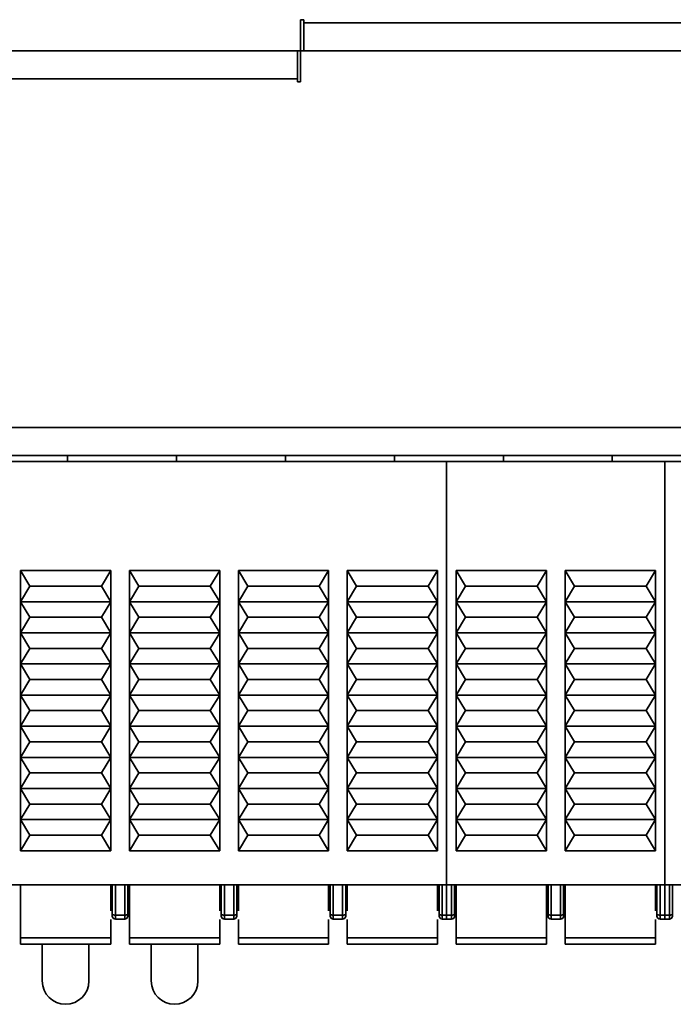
# Model space of a CAD drawing. Header units: millimetres. Extents: x 0 to 420, y 0 to 297.
# Tile 8 of 126: x 126 to 137, y 89 to 105. Entities that reach past the tile are written whole.
import ezdxf

# ---------------------------------------------------------------- set-up
doc = ezdxf.new("R2010")
doc.units = ezdxf.units.MM
doc.linetypes.add('CENTERX2', pattern=[20.32, 12.7, -2.54, 2.54, -2.54])

msp = doc.modelspace()

# ---------------------------------------------------------------- linework, layer by layer
at = {"color": 7, "linetype": 'Continuous', "lineweight": 35}
for p, q in [((131.0019, 104.7818), (130.9519, 104.7818)), ((130.9519, 104.7818), (130.9519, 104.2818)), ((131.0019, 104.7818), (131.0019, 104.7318)), ((131.0019, 104.7318), (154.3019, 104.7318)), ((131.0019, 104.7318), (131.0019, 104.2818)), ((130.9519, 104.2818), (105.1019, 104.2818)), ((130.9018, 103.8318), (130.9018, 104.2818)), ((130.9518, 103.7818), (130.9518, 104.2818)), ((154.3518, 104.2818), (130.9518, 104.2818)), ((105.1518, 103.8318), (130.9018, 103.8318)), ((130.9018, 103.7818), (130.9018, 103.8318)), ((130.9018, 103.7818), (130.9518, 103.7818)), ((81.8518, 98.2318), (203.4519, 98.2318)), ((203.4519, 97.7818), (81.8518, 97.7818)), ((127.2092, 97.7818), (127.2092, 97.6818)), ((127.2092, 97.6818), (127.2092, 97.7818)), ((128.9592, 97.7818), (128.9592, 97.6818)), ((128.9592, 97.6818), (128.9592, 97.7818)), ((130.7092, 97.7818), (130.7092, 97.6818)), ((130.7092, 97.6818), (130.7092, 97.7818)), ((132.4592, 97.7818), (132.4592, 97.6818)), ((132.4592, 97.6818), (132.4592, 97.7818)), ((134.2092, 97.7818), (134.2092, 97.6818)), ((134.2092, 97.6818), (134.2092, 97.7818)), ((135.9592, 97.7818), (135.9592, 97.6818)), ((135.9592, 97.6818), (135.9592, 97.7818)), ((124.7268, 97.6818), (136.805, 97.6818)), ((133.2946, 97.6818), (147.1268, 97.6818)), ((133.2946, 97.6818), (133.2946, 90.8818)), ((136.805, 97.6818), (136.805, 90.8818)), ((126.6018, 95.6818), (126.4518, 95.9318)), ((126.4518, 95.9318), (127.9018, 95.9318)), ((126.4518, 95.4318), (126.4518, 95.9318)), ((127.9018, 95.9318), (127.7518, 95.6818)), ((127.9018, 95.9318), (127.9018, 95.4318)), ((128.3518, 95.6818), (128.2018, 95.9318)), ((128.2018, 95.9318), (129.6518, 95.9318)), ((128.2018, 95.4318), (128.2018, 95.9318)), ((129.6518, 95.9318), (129.5018, 95.6818)), ((129.6518, 95.9318), (129.6518, 95.4318)), ((130.1018, 95.6818), (129.9518, 95.9318)), ((129.9518, 95.9318), (131.4018, 95.9318)), ((129.9518, 95.4318), (129.9518, 95.9318)), ((131.4018, 95.9318), (131.2518, 95.6818)), ((131.4018, 95.9318), (131.4018, 95.4318)), ((131.8518, 95.6818), (131.7018, 95.9318)), ((131.7018, 95.9318), (133.1518, 95.9318)), ((131.7018, 95.4318), (131.7018, 95.9318)), ((133.1518, 95.9318), (133.0018, 95.6818)), ((133.1518, 95.9318), (133.1518, 95.4318)), ((133.6018, 95.6818), (133.4518, 95.9318)), ((133.4518, 95.9318), (134.9018, 95.9318)), ((133.4518, 95.4318), (133.4518, 95.9318)), ((134.9018, 95.9318), (134.7518, 95.6818)), ((134.9018, 95.9318), (134.9018, 95.4318)), ((135.3518, 95.6818), (135.2018, 95.9318)), ((135.2018, 95.9318), (136.6518, 95.9318)), ((135.2018, 95.4318), (135.2018, 95.9318)), ((136.6518, 95.9318), (136.5018, 95.6818)), ((136.6518, 95.9318), (136.6518, 95.4318)), ((126.4518, 95.4318), (126.6018, 95.6818)), ((127.7518, 95.6818), (126.6018, 95.6818)), ((127.7518, 95.6818), (127.9018, 95.4318)), ((128.2018, 95.4318), (128.3518, 95.6818)), ((129.5018, 95.6818), (128.3518, 95.6818)), ((129.5018, 95.6818), (129.6518, 95.4318)), ((129.9518, 95.4318), (130.1018, 95.6818)), ((131.2518, 95.6818), (130.1018, 95.6818)), ((131.2518, 95.6818), (131.4018, 95.4318)), ((131.7018, 95.4318), (131.8518, 95.6818)), ((133.0018, 95.6818), (131.8518, 95.6818)), ((133.0018, 95.6818), (133.1518, 95.4318)), ((133.4518, 95.4318), (133.6018, 95.6818)), ((134.7518, 95.6818), (133.6018, 95.6818)), ((134.7518, 95.6818), (134.9018, 95.4318)), ((135.2018, 95.4318), (135.3518, 95.6818)), ((136.5018, 95.6818), (135.3518, 95.6818)), ((136.5018, 95.6818), (136.6518, 95.4318)), ((126.4518, 95.4318), (127.9018, 95.4318)), ((126.6018, 95.1818), (126.4518, 95.4318)), ((126.4518, 94.9318), (126.4518, 95.4318)), ((127.9018, 95.4318), (127.7518, 95.1818)), ((127.9018, 95.4318), (127.9018, 94.9318)), ((128.2018, 95.4318), (129.6518, 95.4318)), ((128.3518, 95.1818), (128.2018, 95.4318)), ((128.2018, 94.9318), (128.2018, 95.4318)), ((129.6518, 95.4318), (129.5018, 95.1818)), ((129.6518, 95.4318), (129.6518, 94.9318)), ((129.9518, 95.4318), (131.4018, 95.4318)), ((130.1018, 95.1818), (129.9518, 95.4318)), ((129.9518, 94.9318), (129.9518, 95.4318)), ((131.4018, 95.4318), (131.2518, 95.1818)), ((131.4018, 95.4318), (131.4018, 94.9318)), ((131.7018, 95.4318), (133.1518, 95.4318)), ((131.8518, 95.1818), (131.7018, 95.4318)), ((131.7018, 94.9318), (131.7018, 95.4318)), ((133.1518, 95.4318), (133.0018, 95.1818)), ((133.1518, 95.4318), (133.1518, 94.9318)), ((133.4518, 95.4318), (134.9018, 95.4318)), ((133.6018, 95.1818), (133.4518, 95.4318)), ((133.4518, 94.9318), (133.4518, 95.4318)), ((134.9018, 95.4318), (134.7518, 95.1818)), ((134.9018, 95.4318), (134.9018, 94.9318)), ((135.2018, 95.4318), (136.6518, 95.4318)), ((135.3518, 95.1818), (135.2018, 95.4318)), ((135.2018, 94.9318), (135.2018, 95.4318)), ((136.6518, 95.4318), (136.5018, 95.1818)), ((136.6518, 95.4318), (136.6518, 94.9318)), ((126.4518, 94.9318), (126.6018, 95.1818)), ((126.6018, 95.1818), (127.7518, 95.1818)), ((127.7518, 95.1818), (127.9018, 94.9318)), ((128.2018, 94.9318), (128.3518, 95.1818)), ((128.3518, 95.1818), (129.5018, 95.1818)), ((129.5018, 95.1818), (129.6518, 94.9318)), ((129.9518, 94.9318), (130.1018, 95.1818)), ((130.1018, 95.1818), (131.2518, 95.1818)), ((131.2518, 95.1818), (131.4018, 94.9318)), ((131.7018, 94.9318), (131.8518, 95.1818)), ((131.8518, 95.1818), (133.0018, 95.1818)), ((133.0018, 95.1818), (133.1518, 94.9318)), ((133.4518, 94.9318), (133.6018, 95.1818)), ((133.6018, 95.1818), (134.7518, 95.1818)), ((134.7518, 95.1818), (134.9018, 94.9318)), ((135.2018, 94.9318), (135.3518, 95.1818)), ((135.3518, 95.1818), (136.5018, 95.1818)), ((136.5018, 95.1818), (136.6518, 94.9318)), ((126.6018, 94.6818), (126.4518, 94.9318)), ((126.4518, 94.9318), (127.9018, 94.9318)), ((126.4518, 94.4318), (126.4518, 94.9318)), ((127.9018, 94.9318), (127.7518, 94.6818)), ((127.9018, 94.9318), (127.9018, 94.4318)), ((128.3518, 94.6818), (128.2018, 94.9318)), ((128.2018, 94.9318), (129.6518, 94.9318)), ((128.2018, 94.4318), (128.2018, 94.9318)), ((129.6518, 94.9318), (129.5018, 94.6818)), ((129.6518, 94.9318), (129.6518, 94.4318)), ((130.1018, 94.6818), (129.9518, 94.9318)), ((129.9518, 94.9318), (131.4018, 94.9318)), ((129.9518, 94.4318), (129.9518, 94.9318)), ((131.4018, 94.9318), (131.2518, 94.6818)), ((131.4018, 94.9318), (131.4018, 94.4318)), ((131.8518, 94.6818), (131.7018, 94.9318)), ((131.7018, 94.9318), (133.1518, 94.9318)), ((131.7018, 94.4318), (131.7018, 94.9318)), ((133.1518, 94.9318), (133.0018, 94.6818)), ((133.1518, 94.9318), (133.1518, 94.4318)), ((133.6018, 94.6818), (133.4518, 94.9318)), ((133.4518, 94.9318), (134.9018, 94.9318)), ((133.4518, 94.4318), (133.4518, 94.9318)), ((134.9018, 94.9318), (134.7518, 94.6818)), ((134.9018, 94.9318), (134.9018, 94.4318)), ((136.6518, 94.9318), (135.2018, 94.9318)), ((135.3518, 94.6818), (135.2018, 94.9318)), ((135.2018, 94.4318), (135.2018, 94.9318)), ((136.6518, 94.9318), (136.5018, 94.6818)), ((136.6518, 94.9318), (136.6518, 94.4318)), ((126.4518, 94.4318), (126.6018, 94.6818)), ((126.6018, 94.6818), (127.7518, 94.6818)), ((127.7518, 94.6818), (127.9018, 94.4318)), ((128.2018, 94.4318), (128.3518, 94.6818)), ((128.3518, 94.6818), (129.5018, 94.6818)), ((129.5018, 94.6818), (129.6518, 94.4318)), ((129.9518, 94.4318), (130.1018, 94.6818)), ((130.1018, 94.6818), (131.2518, 94.6818)), ((131.2518, 94.6818), (131.4018, 94.4318)), ((131.7018, 94.4318), (131.8518, 94.6818)), ((131.8518, 94.6818), (133.0018, 94.6818)), ((133.0018, 94.6818), (133.1518, 94.4318)), ((133.4518, 94.4318), (133.6018, 94.6818)), ((133.6018, 94.6818), (134.7518, 94.6818)), ((134.7518, 94.6818), (134.9018, 94.4318)), ((135.2018, 94.4318), (135.3518, 94.6818)), ((136.5018, 94.6818), (135.3518, 94.6818)), ((136.5018, 94.6818), (136.6518, 94.4318)), ((126.6018, 94.1818), (126.4518, 94.4318)), ((126.4518, 94.4318), (127.9018, 94.4318)), ((126.4518, 93.9318), (126.4518, 94.4318)), ((127.9018, 94.4318), (127.7518, 94.1818)), ((127.9018, 94.4318), (127.9018, 93.9318)), ((128.3518, 94.1818), (128.2018, 94.4318)), ((128.2018, 94.4318), (129.6518, 94.4318)), ((128.2018, 93.9318), (128.2018, 94.4318)), ((129.6518, 94.4318), (129.5018, 94.1818)), ((129.6518, 94.4318), (129.6518, 93.9318)), ((130.1018, 94.1818), (129.9518, 94.4318)), ((129.9518, 94.4318), (131.4018, 94.4318)), ((129.9518, 93.9318), (129.9518, 94.4318)), ((131.4018, 94.4318), (131.2518, 94.1818)), ((131.4018, 94.4318), (131.4018, 93.9318)), ((131.8518, 94.1818), (131.7018, 94.4318)), ((131.7018, 94.4318), (133.1518, 94.4318)), ((131.7018, 93.9318), (131.7018, 94.4318)), ((133.1518, 94.4318), (133.0018, 94.1818)), ((133.1518, 94.4318), (133.1518, 93.9318)), ((134.9018, 94.4318), (133.4518, 94.4318)), ((133.6018, 94.1818), (133.4518, 94.4318)), ((133.4518, 93.9318), (133.4518, 94.4318)), ((134.9018, 94.4318), (134.7518, 94.1818)), ((134.9018, 94.4318), (134.9018, 93.9318)), ((135.3518, 94.1818), (135.2018, 94.4318)), ((136.6518, 94.4318), (135.2018, 94.4318)), ((135.2018, 93.9318), (135.2018, 94.4318)), ((136.6518, 94.4318), (136.5018, 94.1818)), ((136.6518, 94.4318), (136.6518, 93.9318)), ((126.4518, 93.9318), (126.6018, 94.1818)), ((126.6018, 94.1818), (127.7518, 94.1818)), ((127.7518, 94.1818), (127.9018, 93.9318)), ((128.2018, 93.9318), (128.3518, 94.1818)), ((128.3518, 94.1818), (129.5018, 94.1818)), ((129.5018, 94.1818), (129.6518, 93.9318)), ((129.9518, 93.9318), (130.1018, 94.1818)), ((130.1018, 94.1818), (131.2518, 94.1818)), ((131.2518, 94.1818), (131.4018, 93.9318)), ((131.7018, 93.9318), (131.8518, 94.1818)), ((131.8518, 94.1818), (133.0018, 94.1818)), ((133.0018, 94.1818), (133.1518, 93.9318)), ((133.4518, 93.9318), (133.6018, 94.1818)), ((134.7518, 94.1818), (133.6018, 94.1818)), ((134.7518, 94.1818), (134.9018, 93.9318)), ((135.2018, 93.9318), (135.3518, 94.1818)), ((136.5018, 94.1818), (135.3518, 94.1818)), ((136.5018, 94.1818), (136.6518, 93.9318)), ((126.6018, 93.6818), (126.4518, 93.9318)), ((126.4518, 93.9318), (127.9018, 93.9318)), ((126.4518, 93.4318), (126.4518, 93.9318)), ((127.9018, 93.9318), (127.7518, 93.6818)), ((127.9018, 93.9318), (127.9018, 93.4318)), ((128.3518, 93.6818), (128.2018, 93.9318)), ((128.2018, 93.9318), (129.6518, 93.9318)), ((128.2018, 93.4318), (128.2018, 93.9318)), ((129.6518, 93.9318), (129.5018, 93.6818)), ((129.6518, 93.9318), (129.6518, 93.4318)), ((130.1018, 93.6818), (129.9518, 93.9318)), ((129.9518, 93.9318), (131.4018, 93.9318)), ((129.9518, 93.4318), (129.9518, 93.9318)), ((131.4018, 93.9318), (131.2518, 93.6818)), ((131.4018, 93.9318), (131.4018, 93.4318)), ((133.1518, 93.9318), (131.7018, 93.9318)), ((131.8518, 93.6818), (131.7018, 93.9318)), ((131.7018, 93.4318), (131.7018, 93.9318)), ((133.1518, 93.9318), (133.0018, 93.6818)), ((133.1518, 93.9318), (133.1518, 93.4318)), ((133.6018, 93.6818), (133.4518, 93.9318)), ((134.9018, 93.9318), (133.4518, 93.9318)), ((133.4518, 93.4318), (133.4518, 93.9318)), ((134.9018, 93.9318), (134.7518, 93.6818)), ((134.9018, 93.9318), (134.9018, 93.4318)), ((135.3518, 93.6818), (135.2018, 93.9318)), ((136.6518, 93.9318), (135.2018, 93.9318)), ((135.2018, 93.4318), (135.2018, 93.9318)), ((136.6518, 93.9318), (136.5018, 93.6818)), ((136.6518, 93.9318), (136.6518, 93.4318)), ((126.4518, 93.4318), (126.6018, 93.6818)), ((126.6018, 93.6818), (127.7518, 93.6818)), ((127.7518, 93.6818), (127.9018, 93.4318)), ((128.2018, 93.4318), (128.3518, 93.6818)), ((128.3518, 93.6818), (129.5018, 93.6818)), ((129.5018, 93.6818), (129.6518, 93.4318)), ((129.9518, 93.4318), (130.1018, 93.6818)), ((130.1018, 93.6818), (131.2518, 93.6818)), ((131.2518, 93.6818), (131.4018, 93.4318)), ((131.7018, 93.4318), (131.8518, 93.6818)), ((133.0018, 93.6818), (131.8518, 93.6818)), ((133.0018, 93.6818), (133.1518, 93.4318)), ((133.4518, 93.4318), (133.6018, 93.6818)), ((134.7518, 93.6818), (133.6018, 93.6818)), ((134.7518, 93.6818), (134.9018, 93.4318)), ((135.2018, 93.4318), (135.3518, 93.6818)), ((136.5018, 93.6818), (135.3518, 93.6818)), ((136.5018, 93.6818), (136.6518, 93.4318)), ((126.6018, 93.1818), (126.4518, 93.4318)), ((126.4518, 93.4318), (127.9018, 93.4318)), ((126.4518, 92.9318), (126.4518, 93.4318)), ((127.9018, 93.4318), (127.7518, 93.1818)), ((127.9018, 93.4318), (127.9018, 92.9318)), ((128.3518, 93.1818), (128.2018, 93.4318)), ((128.2018, 93.4318), (129.6518, 93.4318)), ((128.2018, 92.9318), (128.2018, 93.4318)), ((129.6518, 93.4318), (129.5018, 93.1818)), ((129.6518, 93.4318), (129.6518, 92.9318)), ((131.4018, 93.4318), (129.9518, 93.4318)), ((130.1018, 93.1818), (129.9518, 93.4318)), ((129.9518, 92.9318), (129.9518, 93.4318)), ((131.4018, 93.4318), (131.2518, 93.1818)), ((131.4018, 93.4318), (131.4018, 92.9318)), ((131.8518, 93.1818), (131.7018, 93.4318)), ((133.1518, 93.4318), (131.7018, 93.4318)), ((131.7018, 92.9318), (131.7018, 93.4318)), ((133.1518, 93.4318), (133.0018, 93.1818)), ((133.1518, 93.4318), (133.1518, 92.9318)), ((133.6018, 93.1818), (133.4518, 93.4318)), ((134.9018, 93.4318), (133.4518, 93.4318)), ((133.4518, 92.9318), (133.4518, 93.4318)), ((134.9018, 93.4318), (134.7518, 93.1818)), ((134.9018, 93.4318), (134.9018, 92.9318)), ((135.3518, 93.1818), (135.2018, 93.4318)), ((136.6518, 93.4318), (135.2018, 93.4318)), ((135.2018, 92.9318), (135.2018, 93.4318)), ((136.6518, 93.4318), (136.5018, 93.1818)), ((136.6518, 93.4318), (136.6518, 92.9318)), ((126.4518, 92.9318), (126.6018, 93.1818)), ((126.6018, 93.1818), (127.7518, 93.1818)), ((127.7518, 93.1818), (127.9018, 92.9318)), ((128.2018, 92.9318), (128.3518, 93.1818)), ((128.3518, 93.1818), (129.5018, 93.1818)), ((129.5018, 93.1818), (129.6518, 92.9318)), ((129.9518, 92.9318), (130.1018, 93.1818)), ((131.2518, 93.1818), (130.1018, 93.1818)), ((131.2518, 93.1818), (131.4018, 92.9318)), ((131.7018, 92.9318), (131.8518, 93.1818)), ((133.0018, 93.1818), (131.8518, 93.1818)), ((133.0018, 93.1818), (133.1518, 92.9318)), ((133.4518, 92.9318), (133.6018, 93.1818)), ((134.7518, 93.1818), (133.6018, 93.1818)), ((134.7518, 93.1818), (134.9018, 92.9318)), ((135.2018, 92.9318), (135.3518, 93.1818)), ((136.5018, 93.1818), (135.3518, 93.1818)), ((136.5018, 93.1818), (136.6518, 92.9318)), ((126.6018, 92.6818), (126.4518, 92.9318)), ((126.4518, 92.9318), (127.9018, 92.9318)), ((126.4518, 92.4318), (126.4518, 92.9318)), ((127.9018, 92.9318), (127.7518, 92.6818)), ((127.9018, 92.9318), (127.9018, 92.4318)), ((129.6518, 92.9318), (128.2018, 92.9318)), ((128.3518, 92.6818), (128.2018, 92.9318)), ((128.2018, 92.4318), (128.2018, 92.9318)), ((129.6518, 92.9318), (129.5018, 92.6818)), ((129.6518, 92.9318), (129.6518, 92.4318)), ((130.1018, 92.6818), (129.9518, 92.9318)), ((131.4018, 92.9318), (129.9518, 92.9318)), ((129.9518, 92.4318), (129.9518, 92.9318)), ((131.4018, 92.9318), (131.2518, 92.6818)), ((131.4018, 92.9318), (131.4018, 92.4318)), ((131.8518, 92.6818), (131.7018, 92.9318)), ((133.1518, 92.9318), (131.7018, 92.9318)), ((131.7018, 92.4318), (131.7018, 92.9318)), ((133.1518, 92.9318), (133.0018, 92.6818)), ((133.1518, 92.9318), (133.1518, 92.4318)), ((133.6018, 92.6818), (133.4518, 92.9318)), ((134.9018, 92.9318), (133.4518, 92.9318)), ((133.4518, 92.4318), (133.4518, 92.9318)), ((134.9018, 92.9318), (134.7518, 92.6818)), ((134.9018, 92.9318), (134.9018, 92.4318)), ((135.3518, 92.6818), (135.2018, 92.9318)), ((136.6518, 92.9318), (135.2018, 92.9318)), ((135.2018, 92.4318), (135.2018, 92.9318)), ((136.6518, 92.9318), (136.5018, 92.6818)), ((136.6518, 92.9318), (136.6518, 92.4318)), ((126.4518, 92.4318), (126.6018, 92.6818)), ((126.6018, 92.6818), (127.7518, 92.6818)), ((127.7518, 92.6818), (127.9018, 92.4318)), ((128.2018, 92.4318), (128.3518, 92.6818)), ((129.5018, 92.6818), (128.3518, 92.6818)), ((129.5018, 92.6818), (129.6518, 92.4318)), ((129.9518, 92.4318), (130.1018, 92.6818)), ((131.2518, 92.6818), (130.1018, 92.6818)), ((131.2518, 92.6818), (131.4018, 92.4318)), ((131.7018, 92.4318), (131.8518, 92.6818)), ((133.0018, 92.6818), (131.8518, 92.6818)), ((133.0018, 92.6818), (133.1518, 92.4318)), ((133.4518, 92.4318), (133.6018, 92.6818)), ((134.7518, 92.6818), (133.6018, 92.6818)), ((134.7518, 92.6818), (134.9018, 92.4318)), ((135.2018, 92.4318), (135.3518, 92.6818)), ((136.5018, 92.6818), (135.3518, 92.6818)), ((136.5018, 92.6818), (136.6518, 92.4318)), ((126.6018, 92.1818), (126.4518, 92.4318)), ((126.4518, 92.4318), (127.9018, 92.4318)), ((126.4518, 91.9318), (126.4518, 92.4318)), ((127.9018, 92.4318), (127.7518, 92.1818)), ((127.9018, 92.4318), (127.9018, 91.9318)), ((128.3518, 92.1818), (128.2018, 92.4318)), ((129.6518, 92.4318), (128.2018, 92.4318)), ((128.2018, 91.9318), (128.2018, 92.4318)), ((129.6518, 92.4318), (129.5018, 92.1818)), ((129.6518, 92.4318), (129.6518, 91.9318)), ((130.1018, 92.1818), (129.9518, 92.4318)), ((131.4018, 92.4318), (129.9518, 92.4318)), ((129.9518, 91.9318), (129.9518, 92.4318)), ((131.4018, 92.4318), (131.2518, 92.1818)), ((131.4018, 92.4318), (131.4018, 91.9318)), ((131.8518, 92.1818), (131.7018, 92.4318)), ((133.1518, 92.4318), (131.7018, 92.4318)), ((131.7018, 91.9318), (131.7018, 92.4318)), ((133.1518, 92.4318), (133.0018, 92.1818)), ((133.1518, 92.4318), (133.1518, 91.9318)), ((133.6018, 92.1818), (133.4518, 92.4318)), ((134.9018, 92.4318), (133.4518, 92.4318)), ((133.4518, 91.9318), (133.4518, 92.4318)), ((134.9018, 92.4318), (134.7518, 92.1818)), ((134.9018, 92.4318), (134.9018, 91.9318)), ((135.3518, 92.1818), (135.2018, 92.4318)), ((136.6518, 92.4318), (135.2018, 92.4318)), ((135.2018, 91.9318), (135.2018, 92.4318)), ((136.6518, 92.4318), (136.5018, 92.1818)), ((136.6518, 92.4318), (136.6518, 91.9318)), ((126.4518, 91.9318), (126.6018, 92.1818)), ((126.6018, 92.1818), (127.7518, 92.1818)), ((127.7518, 92.1818), (127.9018, 91.9318)), ((128.2018, 91.9318), (128.3518, 92.1818)), ((129.5018, 92.1818), (128.3518, 92.1818)), ((129.5018, 92.1818), (129.6518, 91.9318)), ((129.9518, 91.9318), (130.1018, 92.1818)), ((131.2518, 92.1818), (130.1018, 92.1818)), ((131.2518, 92.1818), (131.4018, 91.9318)), ((131.7018, 91.9318), (131.8518, 92.1818)), ((133.0018, 92.1818), (131.8518, 92.1818)), ((133.0018, 92.1818), (133.1518, 91.9318)), ((133.4518, 91.9318), (133.6018, 92.1818)), ((134.7518, 92.1818), (133.6018, 92.1818)), ((134.7518, 92.1818), (134.9018, 91.9318)), ((135.2018, 91.9318), (135.3518, 92.1818)), ((136.5018, 92.1818), (135.3518, 92.1818)), ((136.5018, 92.1818), (136.6518, 91.9318)), ((126.6018, 91.6818), (126.4518, 91.9318)), ((127.9018, 91.9318), (126.4518, 91.9318)), ((126.4518, 91.4318), (126.4518, 91.9318)), ((127.9018, 91.9318), (127.7518, 91.6818)), ((127.9018, 91.9318), (127.9018, 91.4318)), ((128.3518, 91.6818), (128.2018, 91.9318)), ((129.6518, 91.9318), (128.2018, 91.9318)), ((128.2018, 91.4318), (128.2018, 91.9318)), ((129.6518, 91.9318), (129.5018, 91.6818)), ((129.6518, 91.9318), (129.6518, 91.4318)), ((131.4018, 91.9318), (129.9518, 91.9318)), ((130.1018, 91.6818), (129.9518, 91.9318)), ((129.9518, 91.4318), (129.9518, 91.9318)), ((131.4018, 91.9318), (131.2518, 91.6818)), ((131.4018, 91.9318), (131.4018, 91.4318)), ((133.1518, 91.9318), (131.7018, 91.9318)), ((131.8518, 91.6818), (131.7018, 91.9318)), ((131.7018, 91.4318), (131.7018, 91.9318)), ((133.1518, 91.9318), (133.0018, 91.6818)), ((133.1518, 91.9318), (133.1518, 91.4318)), ((134.9018, 91.9318), (133.4518, 91.9318)), ((133.6018, 91.6818), (133.4518, 91.9318)), ((133.4518, 91.4318), (133.4518, 91.9318)), ((134.9018, 91.9318), (134.7518, 91.6818)), ((134.9018, 91.9318), (134.9018, 91.4318)), ((136.6518, 91.9318), (135.2018, 91.9318)), ((135.3518, 91.6818), (135.2018, 91.9318)), ((135.2018, 91.4318), (135.2018, 91.9318)), ((136.6518, 91.9318), (136.5018, 91.6818)), ((136.6518, 91.9318), (136.6518, 91.4318)), ((126.4518, 91.4318), (126.6018, 91.6818)), ((126.6018, 91.6818), (127.7518, 91.6818)), ((127.7518, 91.6818), (127.9018, 91.4318)), ((128.2018, 91.4318), (128.3518, 91.6818)), ((128.3518, 91.6818), (129.5018, 91.6818)), ((129.5018, 91.6818), (129.6518, 91.4318)), ((129.9518, 91.4318), (130.1018, 91.6818)), ((130.1018, 91.6818), (131.2518, 91.6818)), ((131.2518, 91.6818), (131.4018, 91.4318)), ((131.7018, 91.4318), (131.8518, 91.6818)), ((131.8518, 91.6818), (133.0018, 91.6818)), ((133.0018, 91.6818), (133.1518, 91.4318)), ((133.4518, 91.4318), (133.6018, 91.6818)), ((133.6018, 91.6818), (134.7518, 91.6818)), ((134.7518, 91.6818), (134.9018, 91.4318)), ((135.2018, 91.4318), (135.3518, 91.6818)), ((135.3518, 91.6818), (136.5018, 91.6818)), ((136.5018, 91.6818), (136.6518, 91.4318)), ((127.9018, 91.4318), (126.4518, 91.4318)), ((129.6518, 91.4318), (128.2018, 91.4318)), ((131.4018, 91.4318), (129.9518, 91.4318)), ((133.1518, 91.4318), (131.7018, 91.4318)), ((134.9018, 91.4318), (133.4518, 91.4318)), ((136.6518, 91.4318), (135.2018, 91.4318)), ((119.1018, 90.8818), (136.805, 90.8818)), ((126.4518, 90.8818), (126.4518, 90.0318)), ((127.9018, 90.4678), (127.9018, 90.8818)), ((127.9268, 90.8818), (127.9268, 90.4146)), ((127.9768, 90.8818), (127.9768, 90.3975)), ((128.1268, 90.8818), (128.1268, 90.3975)), ((128.1768, 90.4146), (128.1768, 90.8818)), ((128.2018, 90.8818), (128.2018, 90.0318)), ((129.6518, 90.4678), (129.6518, 90.8818)), ((129.6768, 90.8818), (129.6768, 90.4146)), ((129.7268, 90.8818), (129.7268, 90.3975)), ((129.8768, 90.8818), (129.8768, 90.3975)), ((129.9268, 90.4146), (129.9268, 90.8818)), ((129.9518, 90.8818), (129.9518, 90.4678)), ((131.4018, 90.4678), (131.4018, 90.8818)), ((131.4268, 90.8818), (131.4268, 90.4146)), ((131.4768, 90.8818), (131.4768, 90.3975)), ((131.6268, 90.8818), (131.6268, 90.3975)), ((131.6768, 90.4146), (131.6768, 90.8818)), ((131.7018, 90.8818), (131.7018, 90.4678)), ((133.1518, 90.4678), (133.1518, 90.8818)), ((133.1768, 90.8818), (133.1768, 90.4146)), ((133.2268, 90.8818), (133.2268, 90.3975)), ((133.2946, 90.8818), (152.7518, 90.8818)), ((133.2946, 90.8818), (133.2946, 90.3975)), ((133.3768, 90.8818), (133.3768, 90.3975)), ((133.4268, 90.4146), (133.4268, 90.8818)), ((133.4518, 90.0318), (133.4518, 90.8818)), ((134.9018, 90.0318), (134.9018, 90.8818)), ((134.9268, 90.8818), (134.9268, 90.4146)), ((134.9768, 90.8818), (134.9768, 90.3975)), ((135.1268, 90.8818), (135.1268, 90.3975)), ((135.1768, 90.4146), (135.1768, 90.8818)), ((135.2018, 90.8818), (135.2018, 90.4678)), ((135.2018, 90.0318), (135.2018, 90.8818)), ((136.6518, 90.4678), (136.6518, 90.8818)), ((136.6768, 90.8818), (136.6768, 90.4146)), ((136.7268, 90.8818), (136.7268, 90.3975)), ((136.805, 90.8818), (136.805, 90.3975)), ((136.8768, 90.8818), (136.8768, 90.3975)), ((136.9268, 90.4146), (136.9268, 90.8818)), ((127.9018, 90.0318), (127.9018, 90.3286)), ((127.9768, 90.3975), (128.1268, 90.3975)), ((127.9768, 90.3975), (127.9768, 90.3318)), ((127.9768, 90.3318), (128.1268, 90.3318)), ((128.1268, 90.3975), (128.1268, 90.3318)), ((129.6518, 90.0318), (129.6518, 90.3286)), ((129.7268, 90.3975), (129.8768, 90.3975)), ((129.7268, 90.3318), (129.7268, 90.3975)), ((129.7268, 90.3318), (129.8768, 90.3318)), ((129.8768, 90.3975), (129.8768, 90.3318)), ((129.9518, 90.3286), (129.9518, 90.0318)), ((131.4018, 90.0318), (131.4018, 90.3286)), ((131.4768, 90.3975), (131.6268, 90.3975)), ((131.4768, 90.3318), (131.4768, 90.3975)), ((131.4768, 90.3318), (131.6268, 90.3318)), ((131.6268, 90.3975), (131.6268, 90.3318)), ((131.7018, 90.3286), (131.7018, 90.0318)), ((133.1518, 90.0318), (133.1518, 90.3286)), ((133.2268, 90.3975), (133.3768, 90.3975)), ((133.2268, 90.3975), (133.2268, 90.3318)), ((133.2268, 90.3318), (133.3768, 90.3318)), ((133.2946, 90.3975), (133.3768, 90.3975)), ((133.2946, 90.3975), (133.2946, 90.3318)), ((133.2946, 90.3318), (133.3768, 90.3318)), ((133.3768, 90.3975), (133.3768, 90.3318)), ((134.9768, 90.3975), (135.1268, 90.3975)), ((134.9768, 90.3975), (134.9768, 90.3318)), ((134.9768, 90.3318), (135.1268, 90.3318)), ((135.1268, 90.3975), (135.1268, 90.3318)), ((135.2018, 90.3286), (135.2018, 90.0318)), ((136.6518, 90.0318), (136.6518, 90.3286)), ((136.7268, 90.3975), (136.805, 90.3975)), ((136.7268, 90.3975), (136.7268, 90.3318)), ((136.7268, 90.3975), (136.8768, 90.3975)), ((136.7268, 90.3318), (136.805, 90.3318)), ((136.7268, 90.3318), (136.8768, 90.3318)), ((136.805, 90.3975), (136.805, 90.3318)), ((136.8768, 90.3975), (136.8768, 90.3318)), ((126.4518, 90.0318), (127.9018, 90.0318)), ((126.4518, 89.9318), (126.4518, 90.0318)), ((127.9018, 89.9318), (127.9018, 90.0318)), ((128.2018, 90.0318), (129.6518, 90.0318)), ((128.2018, 89.9318), (128.2018, 90.0318)), ((129.6518, 89.9318), (129.6518, 90.0318)), ((129.9518, 90.0318), (131.4018, 90.0318)), ((129.9518, 89.9318), (129.9518, 90.0318)), ((131.4018, 89.9318), (131.4018, 90.0318)), ((131.7018, 90.0318), (133.1518, 90.0318)), ((131.7018, 89.9318), (131.7018, 90.0318)), ((133.1518, 89.9318), (133.1518, 90.0318)), ((133.4518, 90.0318), (134.9018, 90.0318)), ((133.4518, 89.9318), (133.4518, 90.0318)), ((134.9018, 89.9318), (134.9018, 90.0318)), ((135.2018, 90.0318), (136.6518, 90.0318)), ((135.2018, 89.9318), (135.2018, 90.0318)), ((136.6518, 89.9318), (136.6518, 90.0318)), ((126.4518, 89.9318), (127.9018, 89.9318)), ((126.8018, 89.9318), (126.8018, 89.3396)), ((127.5518, 89.3396), (127.5518, 89.9318)), ((128.2018, 89.9318), (129.6518, 89.9318)), ((128.5518, 89.9318), (128.5518, 89.3396)), ((129.3018, 89.3396), (129.3018, 89.9318)), ((129.9518, 89.9318), (131.4018, 89.9318)), ((131.7018, 89.9318), (133.1518, 89.9318)), ((133.4518, 89.9318), (134.9018, 89.9318)), ((135.2018, 89.9318), (136.6518, 89.9318))]:
    msp.add_line(p, q, dxfattribs=at)
at = {"color": 7, "linetype": 'CENTERX2'}
msp.add_line((81.4018, 97.7818), (166.4018, 97.7818), dxfattribs=at)
at = {"color": 7, "linetype": 'Continuous', "lineweight": 35, "flags": 128}
for points in [[(127.9268, 90.4146), (127.9277, 90.4113), (127.9306, 90.4081), (127.9352, 90.4051), (127.9414, 90.4026), (127.949, 90.4004), (127.9576, 90.3989), (127.967, 90.3979), (127.9768, 90.3975)], [(128.1268, 90.3975), (128.1365, 90.3979), (128.1459, 90.3989), (128.1546, 90.4004), (128.1621, 90.4026), (128.1684, 90.4051), (128.173, 90.4081), (128.1758, 90.4113), (128.1768, 90.4146)], [(129.6768, 90.4146), (129.6777, 90.4113), (129.6806, 90.4081), (129.6852, 90.4051), (129.6914, 90.4026), (129.699, 90.4004), (129.7076, 90.3989), (129.717, 90.3979), (129.7268, 90.3975)], [(129.8768, 90.3975), (129.8865, 90.3979), (129.8959, 90.3989), (129.9046, 90.4004), (129.9121, 90.4026), (129.9184, 90.4051), (129.923, 90.4081), (129.9258, 90.4113), (129.9268, 90.4146)], [(131.4268, 90.4146), (131.4277, 90.4113), (131.4306, 90.4081), (131.4352, 90.4051), (131.4414, 90.4026), (131.449, 90.4004), (131.4576, 90.3989), (131.467, 90.3979), (131.4768, 90.3975)], [(131.6268, 90.3975), (131.6365, 90.3979), (131.6459, 90.3989), (131.6546, 90.4004), (131.6621, 90.4026), (131.6684, 90.4051), (131.673, 90.4081), (131.6758, 90.4113), (131.6768, 90.4146)], [(133.1768, 90.4146), (133.1777, 90.4113), (133.1806, 90.4081), (133.1852, 90.4051), (133.1914, 90.4026), (133.199, 90.4004), (133.2076, 90.3989), (133.217, 90.3979), (133.2268, 90.3975)], [(133.3768, 90.3975), (133.3865, 90.3979), (133.3959, 90.3989), (133.4046, 90.4004), (133.4121, 90.4026), (133.4184, 90.4051), (133.423, 90.4081), (133.4258, 90.4113), (133.4268, 90.4146)], [(134.9268, 90.4146), (134.9277, 90.4113), (134.9306, 90.4081), (134.9352, 90.4051), (134.9414, 90.4026), (134.949, 90.4004), (134.9576, 90.3989), (134.967, 90.3979), (134.9768, 90.3975)], [(135.1268, 90.3975), (135.1365, 90.3979), (135.1459, 90.3989), (135.1546, 90.4004), (135.1621, 90.4026), (135.1684, 90.4051), (135.173, 90.4081), (135.1758, 90.4113), (135.1768, 90.4146)], [(136.6768, 90.4146), (136.6777, 90.4113), (136.6806, 90.4081), (136.6852, 90.4051), (136.6914, 90.4026), (136.699, 90.4004), (136.7076, 90.3989), (136.717, 90.3979), (136.7268, 90.3975)], [(136.8768, 90.3975), (136.8865, 90.3979), (136.8959, 90.3989), (136.9046, 90.4004), (136.9121, 90.4026), (136.9184, 90.4051), (136.923, 90.4081), (136.9258, 90.4113), (136.9268, 90.4146)]]:
    msp.add_lwpolyline(points, dxfattribs=at)
at = {"color": 7, "linetype": 'Continuous', "lineweight": 35}
for centre, radius, start, end in [((127.9768, 90.3818), 0.05, 180, 270), ((128.1268, 90.3818), 0.05, 270, 360), ((129.7268, 90.3818), 0.05, 180, 270), ((129.8768, 90.3818), 0.05, 270, 360), ((131.4768, 90.3818), 0.05, 180, 270), ((131.6268, 90.3818), 0.05, 270, 360), ((133.2268, 90.3818), 0.05, 180, 270), ((133.3768, 90.3818), 0.05, 270, 360), ((134.9768, 90.3818), 0.05, 180, 270), ((135.1268, 90.3818), 0.05, 270, 360), ((136.7268, 90.3818), 0.05, 180, 270), ((136.8768, 90.3818), 0.05, 270, 360), ((127.1768, 89.3396), 0.375, 180, 0), ((128.9268, 89.3396), 0.375, 180, 0)]:
    msp.add_arc(centre, radius, start, end, dxfattribs=at)
for points, knots in [([(127.9268, 90.4146), (127.9268, 90.41), (127.9268, 90.4007), (127.9268, 90.3903), (127.9268, 90.383), (127.9268, 90.3822), (127.9268, 90.3818)], [0, 0, 0, 0, 0.2485887, 0.4999945, 0.7488095, 1, 1, 1, 1]), ([(128.1768, 90.3818), (128.1768, 90.3822), (128.1768, 90.383), (128.1768, 90.3902), (128.1768, 90.4006), (128.1768, 90.41), (128.1768, 90.4146)], [0, 0, 0, 0, 0.2482103, 0.4997235, 0.7484319, 1, 1, 1, 1]), ([(129.6768, 90.4146), (129.6768, 90.41), (129.6768, 90.4007), (129.6768, 90.3903), (129.6768, 90.383), (129.6768, 90.3822), (129.6768, 90.3818)], [0, 0, 0, 0, 0.2485887, 0.4999945, 0.7488095, 1, 1, 1, 1]), ([(129.9268, 90.3818), (129.9268, 90.3822), (129.9268, 90.383), (129.9268, 90.3902), (129.9268, 90.4006), (129.9268, 90.41), (129.9268, 90.4146)], [0, 0, 0, 0, 0.2482103, 0.4997235, 0.7484319, 1, 1, 1, 1]), ([(131.4268, 90.4146), (131.4268, 90.41), (131.4268, 90.4007), (131.4268, 90.3903), (131.4268, 90.383), (131.4268, 90.3822), (131.4268, 90.3818)], [0, 0, 0, 0, 0.2485887, 0.4999945, 0.7488095, 1, 1, 1, 1]), ([(131.6768, 90.3818), (131.6768, 90.3822), (131.6768, 90.383), (131.6768, 90.3902), (131.6768, 90.4006), (131.6768, 90.41), (131.6768, 90.4146)], [0, 0, 0, 0, 0.2482103, 0.4997235, 0.7484319, 1, 1, 1, 1]), ([(133.1768, 90.4146), (133.1768, 90.41), (133.1768, 90.4007), (133.1768, 90.3903), (133.1768, 90.383), (133.1768, 90.3822), (133.1768, 90.3818)], [0, 0, 0, 0, 0.2485887, 0.4999945, 0.7488095, 1, 1, 1, 1]), ([(133.4268, 90.3818), (133.4268, 90.3822), (133.4268, 90.383), (133.4268, 90.3902), (133.4268, 90.4006), (133.4268, 90.41), (133.4268, 90.4146)], [0, 0, 0, 0, 0.2482103, 0.4997235, 0.7484319, 1, 1, 1, 1]), ([(134.9268, 90.4146), (134.9268, 90.41), (134.9268, 90.4007), (134.9268, 90.3903), (134.9268, 90.383), (134.9268, 90.3822), (134.9268, 90.3818)], [0, 0, 0, 0, 0.2485887, 0.4999945, 0.7488095, 1, 1, 1, 1]), ([(134.9268, 90.4146), (134.9268, 90.41), (134.9268, 90.4007), (134.9268, 90.3903), (134.9268, 90.383), (134.9268, 90.3822), (134.9268, 90.3818)], [0, 0, 0, 0, 0.2485887, 0.4999945, 0.7488095, 1, 1, 1, 1]), ([(135.1768, 90.3818), (135.1768, 90.3822), (135.1768, 90.383), (135.1768, 90.3902), (135.1768, 90.4006), (135.1768, 90.41), (135.1768, 90.4146)], [0, 0, 0, 0, 0.2482103, 0.4997235, 0.7484319, 1, 1, 1, 1]), ([(136.6768, 90.4146), (136.6768, 90.41), (136.6768, 90.4007), (136.6768, 90.3903), (136.6768, 90.383), (136.6768, 90.3822), (136.6768, 90.3818)], [0, 0, 0, 0, 0.2485887, 0.4999945, 0.7488095, 1, 1, 1, 1]), ([(136.6768, 90.4146), (136.6768, 90.41), (136.6768, 90.4007), (136.6768, 90.3903), (136.6768, 90.383), (136.6768, 90.3822), (136.6768, 90.3818)], [0, 0, 0, 0, 0.2485887, 0.4999945, 0.7488095, 1, 1, 1, 1]), ([(136.9268, 90.3818), (136.9268, 90.3822), (136.9268, 90.383), (136.9268, 90.3902), (136.9268, 90.4006), (136.9268, 90.41), (136.9268, 90.4146)], [0, 0, 0, 0, 0.2482103, 0.4997235, 0.7484319, 1, 1, 1, 1])]:
    msp.add_open_spline(points, degree=3, knots=knots, dxfattribs=at)

doc.saveas('drawing.dxf')
